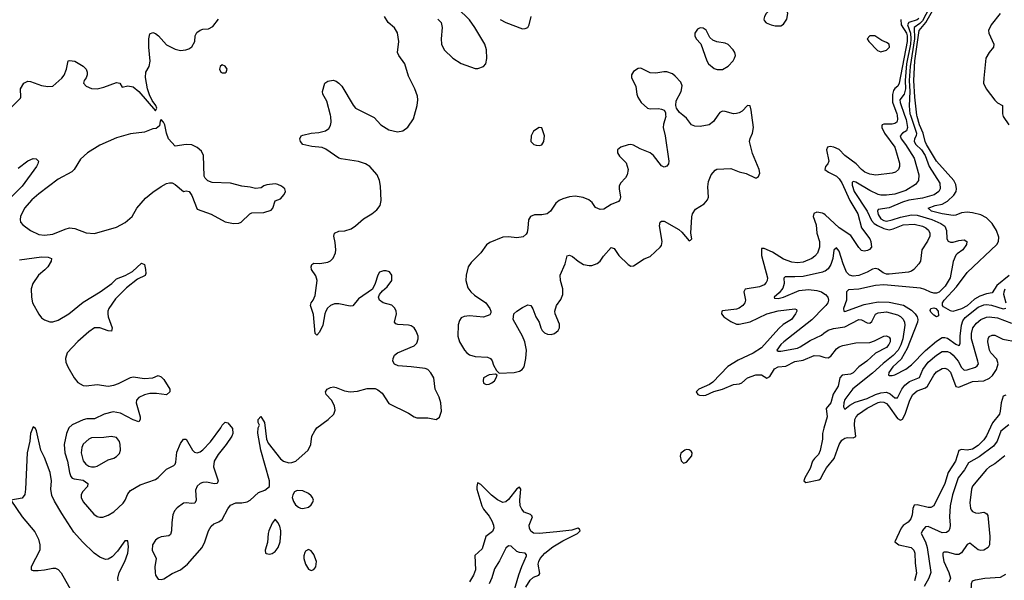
# Model space of a CAD drawing. Header units: inches. Extents: x 1603819 to 1745079, y 385938 to 533966.
# Tile 161 of 256: x 1634212 to 1641298, y 476654 to 480686. Entities that reach past the tile are written whole.
import ezdxf

# ---------------------------------------------------------------- set-up
doc = ezdxf.new("R2010")
doc.units = ezdxf.units.IN
doc.header["$MEASUREMENT"] = 0
for name, color, linetype in [('B6437', 7, 'Continuous'), ('B6438', 7, 'Continuous'), ('B6447', 7, 'Continuous'), ('B6448', 7, 'Continuous')]:
    doc.layers.add(name, color=color, linetype=linetype)

msp = doc.modelspace()

# ---------------------------------------------------------------- linework, layer by layer
at = {"layer": 'B6437', "color": 5}
for points, elevation in [([(1634210, 478958.2), (1634370, 478980.8), (1634418.2, 478978.2), (1634440.5, 478970), (1634438.3, 478950), (1634415.6, 478910), (1634393.6, 478886.4), (1634347.3, 478850), (1634307.6, 478790), (1634295, 478750), (1634297.2, 478690), (1634305.4, 478650), (1634350, 478569.1), (1634370, 478542.9), (1634390, 478526.8), (1634430, 478512.6), (1634450, 478512.5), (1634490, 478524.2), (1634565.8, 478570), (1634670, 478654.6), (1634792, 478730), (1634874.8, 478790), (1634910, 478823.6), (1634972.3, 478847.7), (1635024.4, 478875.6), (1635090, 478936), (1635110, 478924.7), (1635118, 478890), (1635119.5, 478860.5), (1635114.1, 478845.9), (1635060.3, 478819.7), (1634981.3, 478758.7), (1634901.3, 478678.7), (1634855, 478610), (1634847.1, 478590), (1634845.5, 478570), (1634849, 478549), (1634878.4, 478470), (1634873.8, 478446.2), (1634850, 478447.4), (1634790, 478469.9), (1634750, 478469), (1634710, 478441.4), (1634630, 478371.1), (1634553.7, 478290), (1634541.4, 478250), (1634544.2, 478224.2), (1634557.8, 478190), (1634603.2, 478110), (1634630, 478076.5), (1634670, 478056.5), (1634690, 478053.8), (1634770, 478062.7), (1634850, 478051.3), (1634890, 478057.8), (1634924.5, 478070), (1635010, 478111.7), (1635030, 478116.9), (1635110, 478104.6), (1635169.7, 478110.3), (1635210, 478126.8), (1635230, 478118.8), (1635250, 478099.1), (1635293.4, 478030), (1635293, 478010), (1635270, 477987.6), (1635198, 477998), (1635150, 477996.8), (1635110, 477988.9), (1635068.9, 477970), (1635054, 477950), (1635051.3, 477930), (1635079.6, 477830), (1635079.5, 477810), (1635070, 477795.1), (1635030, 477808.1), (1634937, 477857), (1634885.8, 477865.8), (1634819.5, 477850), (1634750, 477815), (1634695, 477815), (1634670, 477808.8), (1634590, 477772.2), (1634565.3, 477750), (1634550.1, 477710), (1634533.4, 477630), (1634538.1, 477570), (1634557.1, 477510), (1634570.1, 477430), (1634580.5, 477400.5), (1634589.3, 477389.3), (1634603.6, 477383.6), (1634670, 477375.1), (1634702.2, 477350), (1634700.6, 477330), (1634664.8, 477290), (1634655.4, 477270), (1634654, 477250), (1634670, 477218.3), (1634746.8, 477130), (1634770, 477113.5), (1634790, 477107.9), (1634810, 477108.7), (1634850, 477122), (1634890, 477145.9), (1634957.2, 477210), (1634970.5, 477230), (1634990, 477276.5), (1635010, 477299.8), (1635078.6, 477341.4), (1635190, 477379.4), (1635210, 477392.8), (1635270, 477453.4), (1635321, 477479), (1635330.9, 477490), (1635335, 477505), (1635343.1, 477576.9), (1635370, 477639.3), (1635390, 477670.4), (1635410, 477670.4), (1635455.2, 477590), (1635470, 477575.2), (1635490, 477570.2), (1635510, 477578), (1635530, 477593.6), (1635584.5, 477650), (1635659.5, 477750), (1635670, 477771), (1635690, 477790.8), (1635710, 477786), (1635744.9, 477744.9), (1635746.4, 477710), (1635738, 477690), (1635697.2, 477630), (1635640.5, 477559.5), (1635612.7, 477510), (1635607.5, 477470), (1635641.3, 477370), (1635634, 477350), (1635611.7, 477348.3), (1635558.9, 477358.9), (1635530, 477357.3), (1635510, 477349.8), (1635490, 477331.7), (1635477.7, 477302.3), (1635481.3, 477230), (1635472.4, 477210), (1635450, 477206), (1635410, 477212.2), (1635390, 477207.9), (1635344.5, 477175.5), (1635326.8, 477153.2), (1635315.3, 477124.7), (1635306.3, 477070), (1635305.7, 477010), (1635297.2, 476982.8), (1635286.1, 476973.9), (1635230, 476966), (1635210, 476958.3), (1635190, 476942.2), (1635168.2, 476910), (1635165, 476870), (1635193.4, 476810), (1635185.2, 476750), (1635186.3, 476710), (1635190.3, 476690), (1635210, 476662.6), (1635230, 476659.6), (1635250, 476665.5), (1635310, 476703.5), (1635370, 476728.4), (1635420.9, 476770), (1635524.5, 476890), (1635544.1, 476930), (1635570.6, 477009.4), (1635590, 477043.1), (1635610, 477061.1), (1635646.3, 477073.7), (1635669.7, 477090.3), (1635710, 477168.2), (1635730, 477194), (1635768.6, 477211.4), (1635810, 477211.5), (1635850, 477219.6), (1635870, 477231.6), (1635930, 477286), (1635976.6, 477303.4), (1636009.3, 477330), (1636009.6, 477370), (1635948.3, 477590), (1635926.6, 477713.4), (1635929.1, 477750.9), (1635938, 477770), (1635928.7, 477790), (1635928.7, 477810), (1635948.4, 477831.6), (1635974, 477790), (1635987.3, 477670), (1636000.2, 477640.2), (1636088.1, 477528.1), (1636110, 477511.7), (1636150, 477499.6), (1636170, 477500.3), (1636199.3, 477510), (1636289.3, 477590), (1636307, 477630), (1636313.6, 477690), (1636335.6, 477730), (1636351.8, 477750), (1636432.3, 477810), (1636473.2, 477850), (1636482, 477878), (1636478.4, 477910), (1636455.1, 477950), (1636417.2, 477990), (1636414, 478010), (1636425.2, 478030), (1636450, 478042), (1636470, 478045.5), (1636490, 478041.6), (1636550, 478016.9), (1636590, 478010.2), (1636644.4, 478015.6), (1636712.8, 478032.8), (1636770, 478033), (1636790, 478024.9), (1636820.7, 478000.7), (1636870, 477926), (1637010, 477856.4), (1637050.2, 477830.2), (1637070, 477823.1), (1637150, 477821.8), (1637209.7, 477810.3), (1637233, 477827), (1637246.9, 477870), (1637243.6, 477930), (1637232.2, 477972.2), (1637201.3, 478030), (1637191.7, 478110), (1637170, 478147.3), (1637150, 478169.8), (1637130, 478177.4), (1637030, 478190.8), (1636936.8, 478196.8), (1636909.8, 478209.8), (1636896.9, 478230), (1636899.6, 478250), (1636910, 478272.7), (1636932.3, 478290), (1637050, 478341.5), (1637070, 478359.5), (1637080.3, 478390), (1637078.9, 478410), (1637066.1, 478446.1), (1637050, 478469.7), (1637030, 478484), (1637010, 478489.7), (1636933.6, 478493.6), (1636918.6, 478498.6), (1636909.6, 478510), (1636924, 478570), (1636922.4, 478590), (1636912.5, 478612.5), (1636890, 478632.3), (1636828, 478650), (1636802, 478670), (1636795.3, 478690), (1636802, 478710), (1636823.7, 478736.3), (1636856.1, 478763.9), (1636889.5, 478810), (1636889.4, 478850), (1636873, 478873), (1636850, 478880.7), (1636830, 478880.9), (1636802.8, 478870), (1636790.7, 478850), (1636770.7, 478789.3), (1636751, 478749), (1636650, 478679), (1636610.6, 478629.4), (1636590, 478625.2), (1636510, 478643.7), (1636477.3, 478642.7), (1636448.1, 478631.9), (1636428.1, 478611.9), (1636414.8, 478590), (1636407.3, 478570), (1636394, 478490), (1636370, 478438), (1636350, 478418), (1636338, 478430), (1636326.8, 478566.8), (1636304, 478630), (1636309, 478650), (1636325.2, 478670), (1636337.5, 478702.5), (1636352.3, 478810), (1636343.3, 478843.3), (1636313.2, 478890), (1636309.2, 478910), (1636314, 478926), (1636330, 478934.8), (1636373.2, 478933.2), (1636430, 478941.6), (1636450, 478953), (1636468.3, 478971.7), (1636485.6, 479010), (1636487.6, 479030), (1636483.6, 479083.6), (1636472.3, 479130), (1636477.2, 479150), (1636510, 479165.5), (1636551.4, 479168.6), (1636597.1, 479182.9), (1636630, 479203.8), (1636686.9, 479253.1), (1636747, 479290), (1636781.8, 479318.2), (1636805.6, 479350), (1636814.1, 479385.8), (1636808.7, 479490), (1636802.2, 479530), (1636784.8, 479570), (1636731.8, 479630), (1636700.5, 479650), (1636650, 479666.5), (1636525.4, 479685.4), (1636510, 479691.6), (1636416.3, 479756.3), (1636390, 479767.1), (1636313.6, 479773.6), (1636250, 479789.7), (1636232.7, 479810), (1636229.5, 479830.5), (1636237.2, 479850), (1636250, 479857.1), (1636309.7, 479870.3), (1636365.9, 479874.1), (1636413, 479887), (1636436.6, 479903.4), (1636450, 479926), (1636454.7, 479950), (1636452.6, 479990), (1636449.8, 480000)], 420), ([(1636728.5, 480000), (1636762.6, 479982.6), (1636810.4, 479930), (1636870, 479894), (1636930, 479879.7), (1636970, 479886.7), (1637005.8, 479914.2), (1637046, 479974), (1637053.3, 480000)], 420), ([(1638860.5, 480000), (1638861.1, 479990), (1638844.6, 479935.4), (1638843.5, 479910), (1638858.6, 479850), (1638883.8, 479670), (1638882, 479650), (1638870, 479633.2), (1638850, 479625.2), (1638830, 479636), (1638773.7, 479710), (1638750, 479729.7), (1638678, 479758), (1638630, 479784.5), (1638610, 479789.4), (1638590, 479787), (1638538, 479770), (1638514.8, 479750), (1638514, 479730), (1638530, 479704), (1638577, 479657), (1638590.3, 479610), (1638583.7, 479570), (1638571.1, 479548.9), (1638535.8, 479510), (1638527.2, 479490), (1638525.7, 479470), (1638535.3, 479410), (1638530.3, 479389.7), (1638520.9, 479379.1), (1638470, 479357.6), (1638416.5, 479323.5), (1638390, 479321.6), (1638356.6, 479336.6), (1638331.1, 479371.1), (1638309.3, 479390), (1638268.5, 479408.5), (1638210, 479416.1), (1638168.3, 479411.7), (1638122.2, 479397.8), (1638094.9, 479385.1), (1638070, 479366.6), (1638031.5, 479308.5), (1638008.9, 479291.1), (1637970, 479283), (1637916.4, 479283.6), (1637887.3, 479270), (1637872.8, 479247.2), (1637870, 479186), (1637863.4, 479156.6), (1637856, 479144), (1637834.7, 479125.3), (1637790, 479116.3), (1637730, 479124.2), (1637690, 479122.4), (1637595.3, 479084.7), (1637572.2, 479067.8), (1637530.6, 479010), (1637460.5, 478939.5), (1637440.3, 478910), (1637424.2, 478850), (1637422, 478810), (1637438, 478758), (1637459.3, 478730), (1637485.7, 478705.7), (1637567.3, 478650), (1637594.8, 478610), (1637602.8, 478590), (1637602, 478578), (1637595.5, 478564.5), (1637550, 478546.6), (1637450, 478556.3), (1637410, 478551.8), (1637390, 478542.7), (1637376.2, 478523.8), (1637367.9, 478492.1), (1637366.5, 478410), (1637377.5, 478370), (1637413.8, 478310), (1637430, 478290.3), (1637450, 478276.9), (1637490, 478264.7), (1637578.2, 478258.2), (1637599.3, 478250), (1637613, 478233), (1637622, 478202), (1637642.8, 478162.8), (1637664, 478144), (1637770, 478148.9), (1637810, 478157.6), (1637828.7, 478171.3), (1637843, 478190), (1637855.4, 478250), (1637859.7, 478310), (1637848.7, 478368.7), (1637831.3, 478410), (1637762.7, 478530), (1637769.4, 478570), (1637790, 478590.6), (1637830, 478615.5), (1637870, 478634.8), (1637890, 478630.8), (1637906, 478606), (1637926.7, 478550), (1637950.3, 478510.3), (1637962, 478470), (1637973.1, 478450), (1637990, 478434.3), (1638010, 478424.7), (1638038, 478422), (1638060.9, 478430), (1638087, 478450), (1638096.9, 478470), (1638096.1, 478496.1), (1638066.6, 478570), (1638062.7, 478590), (1638075.1, 478630), (1638106.9, 478673.1), (1638121.3, 478710), (1638120.5, 478750), (1638104, 478810), (1638102, 478850), (1638138.9, 478930), (1638152.1, 478987.9), (1638170, 478992.7), (1638190, 478984.4), (1638230.2, 478950.2), (1638270, 478925.8), (1638310, 478917.3), (1638330, 478919), (1638367.6, 478932.4), (1638389.6, 478950), (1638413.4, 478986.6), (1638470, 479048), (1638490, 479040.7), (1638523.2, 478990), (1638590, 478924.9), (1638610, 478913), (1638630, 478917.1), (1638706, 478966), (1638750, 478983.8), (1638821.3, 479050), (1638830, 479063), (1638836.8, 479090), (1638815.6, 479204.4), (1638820.9, 479230), (1638830, 479238), (1638850, 479236.5), (1638956.9, 479176.9), (1638978, 479158), (1639030, 479096), (1639040.4, 479099.6), (1639048.7, 479110), (1639042, 479150), (1639049.7, 479269.7), (1639054.8, 479290), (1639076.1, 479323.9), (1639138.9, 479361.1), (1639163, 479390), (1639169.6, 479410), (1639163.3, 479483.3), (1639170, 479522.8), (1639188.5, 479571.5), (1639216.5, 479603.5), (1639230, 479611.3), (1639330, 479616.5), (1639390, 479592.7), (1639440, 479580), (1639504.7, 479550), (1639515.3, 479550), (1639530, 479558.8), (1639538.3, 479581.7), (1639534.7, 479610), (1639485.2, 479725.2), (1639464.1, 479810), (1639468.2, 479831.8), (1639485.7, 479870), (1639493, 479910), (1639481, 480000)], 420), ([(1639237.1, 480000), (1639204.8, 479955.2), (1639173.4, 479930), (1639110, 479918), (1639070, 479920.5), (1639046.6, 479930), (1639010, 479978.4), (1638983.8, 480000)], 420), ([(1634200.9, 479619.1), (1634270, 479672.4), (1634310, 479687.3), (1634330, 479686.8), (1634346.8, 479670), (1634343.8, 479650), (1634332.9, 479630), (1634230.1, 479490), (1634069.5, 479330)], 420), ([(1640000, 479289.7), (1639990, 479295.3), (1639950, 479302), (1639927.7, 479292.3), (1639923.5, 479270), (1639943.9, 479210), (1639948.4, 479150), (1639969.2, 479090), (1639967.9, 479050), (1639952.7, 479007.3), (1639934.3, 478985.7), (1639912.1, 478970), (1639850, 478942.6), (1639810, 478937.5), (1639770, 478941.6), (1639710, 478965.1), (1639630, 479013.4), (1639570, 479041.7), (1639550, 479040.7), (1639549.9, 478990), (1639594.5, 478830), (1639592.2, 478810), (1639584.9, 478795.1), (1639570, 478780.2), (1639535.8, 478764.2), (1639432.5, 478747.5), (1639424.2, 478730), (1639436.3, 478670), (1639431.2, 478650), (1639416.5, 478630), (1639390, 478612), (1639370, 478605), (1639270, 478593.2), (1639264.7, 478590), (1639262.7, 478570), (1639279.8, 478550), (1639330, 478514.5), (1639370, 478497.7), (1639390, 478495.5), (1639470, 478513.1), (1639589.1, 478570), (1639670, 478592.1), (1639790, 478606.6), (1639802, 478602), (1639804.5, 478590), (1639796.4, 478570), (1639765.7, 478530), (1639707, 478493), (1639674.8, 478465.2), (1639550, 478326.4), (1639490, 478288.1), (1639382.5, 478237.5), (1639308.2, 478191.8), (1639199.5, 478080.5), (1639176.6, 478063.4), (1639100.7, 478030), (1639079.7, 478010), (1639091.6, 477990), (1639105.3, 477985.3), (1639130, 477982.3), (1639150, 477986.2), (1639207.1, 478012.9), (1639270, 478029.9), (1639350, 478063.2), (1639393.1, 478066.9), (1639410, 478075.2), (1639450.2, 478110), (1639510, 478131.6), (1639550, 478132.4), (1639590, 478107.9), (1639610, 478119.1), (1639644.4, 478175.6), (1639670, 478189.2), (1639726.6, 478193.4), (1639790, 478227.7), (1639850, 478237.9), (1639930, 478270.6), (1639970, 478269.8), (1640000, 478259.8)], 380), ([(1640000, 478874.5), (1639989.6, 478870), (1639850, 478840.3), (1639790, 478835.9), (1639722.1, 478837.9), (1639712.2, 478827.8), (1639714.4, 478790), (1639704.8, 478755.2), (1639678.7, 478721.3), (1639642, 478690), (1639644.2, 478684.2), (1639670, 478681.4), (1639708.4, 478690), (1639821.5, 478738.5), (1639890, 478744.9), (1639950, 478739.1), (1639982.9, 478730), (1640000, 478718.1)], 360), ([(1640000, 478616.1), (1639912.7, 478527.3), (1639711.5, 478370), (1639689, 478350), (1639661.3, 478310), (1639670, 478302.6), (1639690, 478303.2), (1639810, 478323.9), (1639830, 478332.3), (1639901, 478379), (1639981.8, 478418.3), (1640000, 478431.9)], 360), ([(1634920.1, 476650), (1634919.5, 476670), (1634928.9, 476710), (1634968.2, 476790), (1634990.6, 476850), (1634994.9, 476894.9), (1634990, 476938.8), (1634970, 476938.7), (1634917, 476863), (1634877.6, 476822.4), (1634850, 476805.9), (1634830, 476804.4), (1634790, 476819.8), (1634748.8, 476848.8), (1634664.5, 476930), (1634601, 477001), (1634514.8, 477134.8), (1634463.3, 477223.3), (1634444.6, 477264.6), (1634436.7, 477310), (1634441.4, 477370), (1634430.5, 477430), (1634390, 477538), (1634363.7, 477590), (1634334.4, 477730), (1634326.2, 477746.2), (1634310, 477758), (1634290, 477711), (1634284.5, 477655.5), (1634267.3, 477570), (1634255.2, 477310), (1634249.3, 477270.7), (1634230, 477244.7), (1634149.6, 477230), (1634230, 477111), (1634322.1, 477002.1), (1634347.4, 476950), (1634356.6, 476910), (1634356.1, 476870), (1634294.5, 476750), (1634294, 476730), (1634310, 476723.7), (1634344.6, 476724.6), (1634390, 476728.9), (1634450, 476741.8), (1634470, 476740.9), (1634490, 476731.6), (1634510, 476708.2), (1634587.5, 476570)], 380), ([(1640000, 477748.2), (1639989.5, 477710), (1639988.5, 477668.5), (1639972, 477588), (1639959.9, 477560.1), (1639931.1, 477530), (1639918.7, 477510), (1639901.1, 477458.9), (1639863.5, 477390), (1639855.6, 477370), (1639870, 477358), (1639962.2, 477377.8), (1639975.3, 477384.7), (1640000, 477430.2)], 380), ([(1637855.4, 476604.6), (1637885.2, 476654.8), (1637910, 476676.7), (1637948.1, 476691.9), (1637955.9, 476704.1), (1637944, 476770), (1637947.3, 476790), (1637956.9, 476810), (1637991.2, 476850), (1638050, 476895.8), (1638120.8, 476939.2), (1638226.7, 476990), (1638246, 477010), (1638241.4, 477021.4), (1638230, 477028), (1638185.8, 477014.2), (1638078, 477002), (1637950.1, 476990.1), (1637910, 476993.7), (1637890, 477007.7), (1637881.4, 477030), (1637879.8, 477050), (1637902, 477110), (1637898.7, 477118.7), (1637888.3, 477128.3), (1637843.3, 477143.3), (1637824.8, 477164.8), (1637814.6, 477190), (1637811.6, 477230), (1637819.6, 477310), (1637810, 477324.9), (1637790, 477311.3), (1637730, 477235), (1637710, 477217.8), (1637690, 477212.8), (1637650, 477231.8), (1637607.3, 477267.3), (1637530, 477344.2), (1637510, 477354.4), (1637507.3, 477352.7), (1637501, 477330), (1637502.8, 477310), (1637538.2, 477190), (1637550, 477165.7), (1637590, 477115.1), (1637610, 477081), (1637622.9, 477050), (1637624.1, 477030), (1637613.9, 477006.1), (1637566.6, 476970), (1637540, 476880), (1637488.5, 476831.5), (1637491.9, 476730), (1637478.7, 476690), (1637450, 476643.1)], 380), ([(1637769.1, 476570), (1637805.5, 476694.5), (1637825.9, 476754.1), (1637859.5, 476830), (1637858.6, 476838.5), (1637851, 476850), (1637810, 476853.6), (1637790, 476861.5), (1637750, 476898.7), (1637730, 476903.1), (1637710, 476885.7), (1637665.7, 476794.3), (1637630, 476737.1), (1637610.8, 476670.8), (1637590.3, 476629.7)], 360)]:
    msp.add_lwpolyline(points, dxfattribs=dict(at, elevation=elevation))
for points, elevation in [([(1635230, 479968), (1635222.8, 479957.2), (1635217.3, 479922.7), (1635194.9, 479905.1), (1635170, 479900.5), (1635110, 479876.9), (1635010, 479865), (1634910, 479837.3), (1634790, 479784.2), (1634701.3, 479730), (1634650, 479684.2), (1634604.6, 479610), (1634588.5, 479591.5), (1634490, 479539.7), (1634350, 479434.2), (1634299.6, 479390), (1634247.9, 479330), (1634217.7, 479270), (1634214.9, 479250), (1634218.7, 479230), (1634234.4, 479210), (1634290, 479170.3), (1634350, 479140.3), (1634390, 479136.5), (1634450, 479142.8), (1634539.4, 479180.6), (1634570, 479188.6), (1634610, 479185.2), (1634690, 479153.4), (1634750, 479148.9), (1634910, 479193.8), (1634972.3, 479227.7), (1635021.1, 479270), (1635056.4, 479330), (1635117.5, 479402.5), (1635170, 479445.3), (1635230, 479486), (1635270, 479507.7), (1635290, 479513.4), (1635310, 479513.4), (1635330, 479502), (1635390, 479451), (1635410, 479456), (1635431.3, 479450), (1635450, 479422), (1635490, 479324.7), (1635590, 479286.8), (1635690, 479232.7), (1635750, 479220.3), (1635790, 479222.4), (1635805.2, 479230), (1635869, 479290), (1635883.3, 479296.7), (1635970, 479299.1), (1636022.5, 479317.5), (1636035.1, 479330), (1636050, 479384.7), (1636090, 479398.8), (1636116, 479430), (1636125.2, 479450), (1636121.2, 479470), (1636095.3, 479490), (1636070, 479502), (1636050, 479505.1), (1635990, 479498.4), (1635968.6, 479491.4), (1635950, 479476), (1635910, 479472.3), (1635870, 479482), (1635810, 479488), (1635730, 479511.5), (1635596.6, 479516.6), (1635566.8, 479526.8), (1635546, 479546), (1635540.9, 479560.9), (1635535.6, 479710), (1635520.1, 479740.1), (1635490, 479766.6), (1635450, 479786), (1635410.9, 479789.1), (1635330, 479778), (1635284, 479830), (1635268.7, 479870), (1635258, 479930), (1635248, 479950)], 440), ([(1637950, 479912), (1637910, 479885.2), (1637894, 479850), (1637891, 479810), (1637911.3, 479790), (1637930, 479783), (1637950, 479780.7), (1637970, 479786.8), (1637985.2, 479810), (1637989.3, 479850), (1637970, 479908.7)], 420), ([(1637636.5, 478136.5), (1637591.7, 478131.7), (1637550.8, 478110), (1637546.8, 478090), (1637551, 478071), (1637570, 478062.8), (1637590, 478064.9), (1637610, 478073.4), (1637629.3, 478090), (1637642, 478110), (1637648, 478130)], 420), ([(1634870, 477689.6), (1634818, 477682), (1634730, 477678), (1634708.8, 477670), (1634670, 477632.4), (1634658.5, 477610), (1634653.7, 477570), (1634670, 477514.4), (1634689, 477489), (1634710, 477475.8), (1634730, 477469.2), (1634750, 477469.2), (1634770, 477474.6), (1634850, 477520.3), (1634890, 477533.4), (1634910, 477544.9), (1634930, 477567.3), (1634937.4, 477590), (1634935.1, 477630), (1634930, 477652.7), (1634910, 477680.7)], 440), ([(1639010, 477594.5), (1638998, 477590), (1638970, 477568), (1638966.2, 477546.2), (1638973.7, 477513.7), (1638990, 477496), (1639010, 477504), (1639049.3, 477550), (1639051.9, 477571.9), (1639043.7, 477583.7), (1639030, 477592.3)], 420), ([(1636210, 477299.3), (1636188.8, 477290), (1636176.9, 477270), (1636174.3, 477250), (1636181.8, 477221.8), (1636197.5, 477197.5), (1636219.2, 477179.2), (1636233.3, 477173.3), (1636250.4, 477170.4), (1636290, 477181.1), (1636310, 477196.4), (1636322.9, 477217.1), (1636326, 477230), (1636319.8, 477250), (1636310, 477262.6), (1636290, 477278.9), (1636250, 477296.8)], 420), ([(1636050, 477093.2), (1636030, 477065.2), (1636005.5, 477010), (1635999.6, 476990), (1635994.9, 476925.1), (1635978.8, 476870), (1635981, 476850), (1635986.4, 476846.4), (1636010, 476843), (1636030, 476846), (1636050, 476860.7), (1636073.6, 476890), (1636087.3, 476930), (1636092.6, 476990), (1636092.8, 477010), (1636083.9, 477043.9), (1636070, 477069.4)], 420), ([(1636290, 476874.5), (1636270, 476862.7), (1636265.2, 476854.8), (1636256.5, 476830), (1636256, 476810), (1636270, 476770.7), (1636290, 476734.8), (1636310, 476725.5), (1636330, 476730.7), (1636342.9, 476750), (1636347.6, 476790), (1636330, 476840.9), (1636310, 476866.6)], 420)]:
    msp.add_lwpolyline(points, close=True, dxfattribs=dict(at, elevation=elevation))
at = {"layer": 'B6438', "color": 5}
for points, elevation in [([(1637222, 480690), (1637245.3, 480665.3), (1637252.2, 480630), (1637244.9, 480550), (1637246.7, 480510), (1637267.6, 480470), (1637330, 480408.8), (1637390, 480370.3), (1637490, 480334.9), (1637510, 480335.5), (1637549.6, 480350.4), (1637566, 480370), (1637573.6, 480406.4), (1637570.9, 480470), (1637558.7, 480510), (1637488, 480630), (1637450, 480685.1), (1637362.9, 480770)], 420), ([(1637053.3, 480000), (1637072.8, 480070), (1637078.3, 480110), (1637075.6, 480135.6), (1637055.6, 480190), (1637010, 480279.5), (1636982.9, 480370), (1636940.4, 480430), (1636932.3, 480450), (1636940.4, 480530), (1636930, 480593.2), (1636910, 480627), (1636865.2, 480665.2), (1636838, 480710)], 420), ([(1637670, 480689), (1637710, 480665.2), (1637830, 480622), (1637850, 480622.8), (1637869.3, 480630.7), (1637879.3, 480650), (1637893, 480710)], 420), ([(1634146.6, 480050), (1634217.6, 480122.4), (1634220.9, 480130), (1634218.4, 480190), (1634242.9, 480230), (1634270, 480244.9), (1634290, 480242), (1634370, 480212.9), (1634414.9, 480205.1), (1634450, 480208), (1634515.1, 480264.9), (1634532.1, 480287.9), (1634549.4, 480330), (1634562, 480390), (1634570, 480393.4), (1634610, 480387.3), (1634670, 480353), (1634690.6, 480330), (1634699.1, 480310), (1634697.3, 480290), (1634690, 480268.7), (1634676, 480250), (1634671, 480230), (1634690, 480207.3), (1634730, 480192.7), (1634770, 480190.4), (1634818, 480202), (1634910, 480234), (1634932, 480230), (1634950, 480202), (1634990, 480212), (1635030, 480204.7), (1635070.5, 480170.5), (1635190, 480032), (1635199, 480050), (1635193.2, 480070), (1635165.2, 480105.2), (1635146.3, 480146.3), (1635132.7, 480190), (1635117.2, 480270), (1635119, 480310), (1635144, 480350), (1635151.8, 480388.2), (1635140.5, 480490), (1635140.7, 480550), (1635150, 480584.7), (1635170, 480594), (1635190, 480587.7), (1635211.5, 480571.5), (1635270, 480506.4), (1635330, 480474), (1635370, 480465.5), (1635408, 480470), (1635430, 480477.3), (1635450, 480491.3), (1635472.7, 480530), (1635474, 480570), (1635486.2, 480593.8), (1635510, 480610.7), (1635530, 480617.3), (1635570, 480621), (1635602, 480638), (1635644, 480690)], 440), ([(1638983.8, 480000), (1638959.8, 480019.8), (1638938, 480050), (1638934, 480070), (1638937.5, 480102.5), (1638972.4, 480170), (1638979.8, 480210), (1638970, 480237.6), (1638930, 480281.1), (1638910, 480296.8), (1638870, 480310.9), (1638847.8, 480312.2), (1638790, 480302.6), (1638750, 480304.7), (1638683, 480337), (1638664.1, 480335.9), (1638630, 480313.2), (1638614, 480290), (1638615.5, 480270), (1638647, 480207), (1638653.4, 480150), (1638660.5, 480130), (1638685.3, 480090), (1638730.3, 480050.3), (1638750, 480044.9), (1638810, 480047.2), (1638830, 480043.7), (1638850, 480035.5), (1638859.3, 480019.3), (1638860.5, 480000)], 420), ([(1636449.8, 480000), (1636421.7, 480101.7), (1636394.5, 480150), (1636392, 480170), (1636409.2, 480230.8), (1636430, 480244.7), (1636469, 480251), (1636490, 480244), (1636510, 480230.6), (1636530, 480207.3), (1636611.6, 480071.6), (1636630, 480050.3), (1636728.5, 480000)], 420), ([(1639481, 480000), (1639476.2, 480036.2), (1639468, 480068), (1639450, 480068.7), (1639410.4, 480029.6), (1639390, 480017), (1639370, 480011.6), (1639350, 480009.7), (1639290, 480026.3), (1639270, 480027.6), (1639250, 480018), (1639237.1, 480000)], 420)]:
    msp.add_lwpolyline(points, dxfattribs=dict(at, elevation=elevation))
for points, elevation in [([(1639670, 480782.4), (1639630, 480771.6), (1639610, 480759.6), (1639583.7, 480730), (1639572.2, 480710), (1639567.2, 480690), (1639570, 480681), (1639584.8, 480664.8), (1639621, 480650), (1639650, 480642), (1639690, 480643.1), (1639710, 480653.4), (1639733, 480690), (1639739.7, 480730), (1639733.2, 480753.2), (1639720.9, 480770), (1639690, 480781.3)], 420), ([(1639110, 480628), (1639090, 480618), (1639070.4, 480590), (1639070.4, 480570), (1639081.6, 480550), (1639113.5, 480513.5), (1639157.4, 480390), (1639170.3, 480370), (1639210, 480336), (1639232.4, 480327.6), (1639270, 480327.6), (1639310, 480352.4), (1639345.6, 480390), (1639356.9, 480410), (1639362.4, 480430), (1639358, 480450), (1639346.3, 480470), (1639310, 480508.2), (1639290, 480518.5), (1639230, 480526.3), (1639200.1, 480540.1), (1639178.9, 480558.9), (1639151.7, 480611.7), (1639130, 480626.3)], 420), ([(1635670, 480361.2), (1635656, 480350), (1635650.7, 480330), (1635658.8, 480310), (1635670, 480303.8), (1635690, 480303.8), (1635699.3, 480310), (1635706, 480330), (1635690, 480353.2)], 440)]:
    msp.add_lwpolyline(points, close=True, dxfattribs=dict(at, elevation=elevation))
at = {"layer": 'B6447', "color": 5}
for points, elevation in [([(1640526.6, 480000), (1640530.3, 479969.7), (1640523.9, 479950), (1640510, 479938.9), (1640490, 479934), (1640430, 479935.7), (1640418, 479930), (1640417.2, 479922.8), (1640417.8, 479910), (1640436.7, 479870), (1640510.5, 479770), (1640544.7, 479655.3), (1640544.8, 479630), (1640537.3, 479610), (1640514, 479590), (1640490, 479581.5), (1640372.5, 479567.5), (1640330, 479574.6), (1640294.9, 479590), (1640270, 479608.7), (1640232.1, 479650), (1640150.1, 479710), (1640110, 479752.9), (1640072, 479770), (1640045.6, 479774.4), (1640025.1, 479770), (1640018, 479750), (1640034.9, 479670), (1640027.5, 479650), (1640010.7, 479630), (1640006.6, 479610), (1640032.1, 479590), (1640090, 479561.6), (1640110, 479542), (1640130, 479512), (1640186.2, 479386.2), (1640244.9, 479290), (1640269.9, 479189.9), (1640329.6, 479110), (1640338.4, 479090), (1640342.7, 479050), (1640327.6, 479032.4), (1640313.9, 479026.1), (1640290, 479020.4), (1640270, 479026), (1640250, 479047.7), (1640194, 479134), (1640110, 479190.2), (1640010, 479284.1), (1640000, 479289.7)], 380), ([(1640580.1, 480000), (1640590.9, 479969.1), (1640601.8, 479910), (1640593, 479887), (1640565, 479870), (1640547.7, 479850), (1640556.7, 479830), (1640587.8, 479790), (1640649.4, 479690), (1640683.8, 479570), (1640680.7, 479530), (1640657.8, 479502.2), (1640590, 479458.2), (1640510, 479431.3), (1640450, 479423.5), (1640410, 479424.1), (1640390, 479430.1), (1640330, 479459), (1640230, 479517), (1640210, 479522.4), (1640204.3, 479515.7), (1640203, 479497), (1640218.4, 479450), (1640311.4, 479310), (1640342.9, 479242.9), (1640361.4, 479221.4), (1640385.7, 479205.7), (1640430, 479183.5), (1640470, 479176.2), (1640497.9, 479182.1), (1640570.4, 479210), (1640650, 479215.8), (1640710, 479201.1), (1640734.4, 479190), (1640753.3, 479173.3), (1640763, 479150), (1640761.4, 479130), (1640745.6, 479094.4), (1640705.7, 479030), (1640694.7, 478950), (1640683.1, 478930), (1640647.1, 478890), (1640630, 478877.8), (1640609.3, 478870.7), (1640470, 478855), (1640450, 478856.2), (1640425.5, 478865.5), (1640390, 478893.1), (1640370, 478896.8), (1640350, 478892.7), (1640310, 478869.5), (1640250, 478845.8), (1640210, 478841), (1640182.8, 478850), (1640163.2, 478870), (1640137.6, 478930), (1640110, 479021.1), (1640090, 479044.6), (1640070.9, 479029.1), (1640063.4, 478970), (1640050, 478924.9), (1640030, 478893.4), (1640010, 478878.7), (1640000, 478874.5)], 360), ([(1640622.7, 480000), (1640666.5, 479870), (1640662.9, 479850), (1640651.9, 479830), (1640649.9, 479810), (1640661.2, 479790), (1640701.1, 479750), (1640727.6, 479710), (1640757.2, 479630), (1640833.6, 479510), (1640837.4, 479470), (1640827.2, 479450), (1640792.5, 479427.5), (1640710, 479403.7), (1640610, 479387.8), (1640566.1, 479373.9), (1640470, 479332.4), (1640390, 479320.2), (1640384.3, 479310), (1640390, 479285), (1640410, 479255), (1640430, 479242.1), (1640450, 479237.9), (1640490, 479245.9), (1640550, 479267.1), (1640630, 479283.1), (1640670, 479279.9), (1640775.9, 479250), (1640841.5, 479221.5), (1640870, 479201), (1640883.2, 479170), (1640884.8, 479110), (1640894.4, 479094.4), (1640910, 479086.4), (1640930, 479087.3), (1640970, 479098.3), (1641010, 479102.7), (1641029, 479090), (1641026, 479070), (1641000.7, 479030), (1640957.6, 479002.4), (1640948.3, 478991.7), (1640930, 478948.2), (1640909.5, 478830), (1640873.5, 478770), (1640830, 478726.2), (1640810, 478719.4), (1640790, 478719.9), (1640766.3, 478726.3), (1640726.3, 478746.3), (1640694.6, 478754.6), (1640430, 478778.6), (1640370, 478773.9), (1640250, 478747.8), (1640177.7, 478742.3), (1640162.4, 478730), (1640161.5, 478670), (1640140.7, 478610), (1640142, 478590), (1640150, 478588.2), (1640290, 478637.8), (1640390, 478656.5), (1640470, 478655.7), (1640572.8, 478632.8), (1640630, 478596.2), (1640657.7, 478570), (1640670.7, 478550), (1640675.3, 478530), (1640672.3, 478510), (1640599.5, 478320.5), (1640555.5, 478244.5), (1640496.8, 478190), (1640466.5, 478150), (1640465.6, 478130), (1640470, 478126.3), (1640490, 478126.2), (1640510, 478133.1), (1640590, 478172.9), (1640630, 478203.9), (1640730, 478308.2), (1640810, 478374.4), (1640850, 478399.6), (1640870, 478401.4), (1640890, 478396.2), (1640950, 478352), (1640970, 478342.2), (1640975.6, 478344.4), (1640980.9, 478359.1), (1640980.9, 478410), (1640990.5, 478490), (1641000.1, 478519.9), (1641016.1, 478543.9), (1641110, 478617.6), (1641150, 478635.8), (1641170, 478638.5), (1641206.4, 478633.6), (1641290, 478607.2), (1641308.1, 478611.9)], 340), ([(1641332.4, 478847.6), (1641244.2, 478775.8), (1641210, 478721.4), (1641170, 478715.8), (1641122.7, 478697.3), (1641084.2, 478675.8), (1641030, 478629.5), (1640990, 478606.8), (1640928.1, 478588.1), (1640910, 478591.4), (1640861.4, 478621.4), (1640853.8, 478630), (1640853.1, 478650), (1640864.9, 478670), (1640954.9, 478765.1), (1641031.9, 478868.1), (1641245.1, 479070), (1641256.1, 479090), (1641257.8, 479122.2), (1641242.2, 479170), (1641210, 479221.2), (1641170, 479261), (1641130, 479283.9), (1641070, 479298), (1641030, 479301.8), (1640990, 479298.2), (1640950, 479281), (1640930, 479278), (1640850, 479291.3), (1640775.1, 479310), (1640749.8, 479330), (1640800.9, 479350), (1640850, 479360.1), (1640890, 479381.3), (1640935.6, 479424.4), (1640950.4, 479450), (1640955.1, 479470), (1640950, 479500.4), (1640934, 479530), (1640810, 479669.5), (1640737.6, 479790), (1640727.6, 479810), (1640713.7, 479870), (1640687, 479930), (1640670.3, 479989.7), (1640669, 480000)], 320), ([(1641287.3, 480000), (1641289.6, 479990), (1641331.2, 479931.2)], 320), ([(1640000, 478718.1), (1640011.6, 478710), (1640027, 478690), (1640033.4, 478670), (1640028.7, 478650), (1640013.7, 478630), (1640000, 478616.1)], 360), ([(1641312.5, 478647.5), (1641295.8, 478710), (1641297, 478730), (1641304.7, 478750)], 340), ([(1640000, 478431.9), (1640030, 478454.3), (1640070, 478466), (1640150, 478478.2), (1640250, 478529.2), (1640270, 478527.9), (1640310, 478505.4), (1640330, 478503.2), (1640344, 478516), (1640370, 478567.7), (1640390, 478578.3), (1640450, 478585.4), (1640530, 478563.4), (1640552.1, 478552.1), (1640570, 478533.1), (1640579.9, 478510), (1640582.2, 478490), (1640566.7, 478390), (1640552.5, 478347.5), (1640533.3, 478310), (1640497.7, 478270), (1640425.5, 478214.5), (1640350, 478143.8), (1640209, 478031), (1640150, 477955), (1640142, 477930), (1640140.9, 477900.9), (1640146.8, 477886.8), (1640150, 477886.2), (1640185.8, 477914.2), (1640224.4, 477935.6), (1640310, 477962.2), (1640370, 477991.4), (1640410, 478003.7), (1640450, 478006.5), (1640475.8, 477995.8), (1640510, 477967.4), (1640530, 477965.5), (1640561.1, 478030), (1640582.4, 478057.6), (1640616.1, 478083.9), (1640687.4, 478112.6), (1640712, 478170), (1640750, 478223.6), (1640810, 478274.3), (1640850, 478299.1), (1640890, 478299.9), (1640910, 478290.9), (1640930, 478274.5), (1640966.7, 478230), (1640990, 478184.1), (1641010, 478165.6), (1641030, 478167.4), (1641091.8, 478188.2), (1641103.9, 478196.1), (1641111.4, 478210), (1641107.1, 478230), (1641061.4, 478390), (1641061.5, 478430), (1641071.8, 478470), (1641096.9, 478503.1), (1641130, 478529.9), (1641170, 478546.3), (1641190, 478549.4), (1641250, 478542.2), (1641350, 478503.1)], 360), ([(1640000, 477430.2), (1640017.5, 477462.5), (1640073.5, 477530), (1640109.7, 477630.3), (1640130, 477661), (1640150, 477676.1), (1640170, 477681.3), (1640210, 477678.7), (1640230, 477689.6), (1640219.2, 477770), (1640222.8, 477810), (1640231, 477830), (1640247.8, 477850), (1640310, 477892.6), (1640390, 477932.7), (1640410, 477937.4), (1640430, 477936), (1640450, 477925.6), (1640464.8, 477910), (1640530, 477818.3), (1640550, 477806.8), (1640565.7, 477814.2), (1640584.8, 477850), (1640617.5, 477950), (1640639.2, 477990), (1640670, 478017.4), (1640730, 478039.2), (1640745.5, 478050), (1640790, 478130.7), (1640810, 478152.8), (1640850, 478177.2), (1640870, 478179.5), (1640890, 478172.1), (1640910, 478152.3), (1640950, 478047), (1640970, 478044.1), (1641070, 478084.4), (1641151.6, 478088.4), (1641192.5, 478107.5), (1641212.9, 478127.1), (1641242.6, 478170), (1641253.7, 478210), (1641243.7, 478243.7), (1641201.6, 478290), (1641191.3, 478310), (1641180.2, 478370), (1641181.5, 478390), (1641190, 478407), (1641210, 478418.5), (1641230, 478418), (1641288.3, 478388.3), (1641390, 478370.5)], 380), ([(1640000, 478259.8), (1640010, 478256.4), (1640030, 478255.1), (1640050, 478266.3), (1640090, 478319.1), (1640110, 478333.1), (1640136.4, 478343.6), (1640230, 478361.6), (1640330, 478363.7), (1640364, 478376), (1640430, 478409.8), (1640450, 478411.5), (1640470, 478403), (1640477.1, 478390), (1640476.3, 478370), (1640467.9, 478350), (1640450, 478329.4), (1640371.5, 478288.5), (1640309.8, 478230), (1640250, 478188.8), (1640210, 478146.6), (1640190, 478136.1), (1640130.5, 478129.5), (1640114.6, 478110), (1640102.8, 478050), (1640067.3, 477992.7), (1640050.4, 477930), (1640015.6, 477890), (1640022.5, 477830), (1640000, 477748.2)], 380), ([(1641310, 477984.9), (1641290, 477977.6), (1641275, 477930), (1641269.2, 477870.8), (1641262.3, 477850), (1641212.3, 477787.7), (1641170, 477693), (1641150, 477663.7), (1641110, 477623.8), (1641070, 477598.3), (1641030, 477590.6), (1640990, 477594.1), (1640970, 477587.1), (1640946.1, 477510), (1640893.6, 477430), (1640869.1, 477350), (1640790, 477190.2), (1640770, 477178.3), (1640750, 477177), (1640670, 477196.2), (1640650, 477193.5), (1640638.7, 477170), (1640633.9, 477126.1), (1640624.5, 477095.5), (1640606.7, 477073.3), (1640570.9, 477049.1), (1640555.8, 477030), (1640510.9, 476930), (1640538.4, 476910), (1640628.4, 476890), (1640647.5, 476870), (1640654.5, 476850), (1640656.2, 476776.2), (1640665.2, 476705.2), (1640651.8, 476650)], 380), ([(1641330, 477771.6), (1641273.5, 477726.5), (1641245.5, 477654.5), (1641220.4, 477619.6), (1641116.8, 477543.2), (1641040.7, 477499.3), (1641011.9, 477448.1), (1640966.8, 477390), (1640925.4, 477270), (1640907.9, 477190), (1640903.4, 477110), (1640907.7, 477050), (1640906.2, 477030), (1640897.7, 477010), (1640882.2, 476997.8), (1640850, 476995.6), (1640750, 477040.6), (1640730, 477038), (1640710, 477012.9), (1640699.3, 476990), (1640729.9, 476929.9), (1640742.8, 476890), (1640768.8, 476710), (1640755.5, 476670), (1640722.5, 476610)], 360), ([(1641300.7, 477550), (1641230, 477492.6), (1641190.6, 477469.4), (1641170, 477451.7), (1641069.9, 477330.1), (1641061, 477310), (1641050.8, 477210.8), (1641054, 477174), (1641060.5, 477160.5), (1641070, 477148), (1641090, 477138.9), (1641110, 477137.4), (1641150, 477143.6), (1641160.5, 477140.5), (1641173.4, 477133.4), (1641179.1, 477119.1), (1641192.8, 476970), (1641191.8, 476910), (1641181.2, 476890), (1641150, 476870.6), (1641130, 476868.4), (1641110, 476872.7), (1641050, 476922.4), (1641030, 476912.2), (1640990, 476851.5), (1640970, 476839.8), (1640950, 476839.2), (1640890, 476855.8), (1640863.5, 476856.5), (1640856.4, 476850), (1640854.5, 476830), (1640862.1, 476790), (1640899, 476710), (1640909.8, 476670.2), (1640899.6, 476640.4)], 340), ([(1640000, 476162), (1640030, 476207.3), (1640130, 476326), (1640150, 476338.5), (1640250, 476373.8), (1640350, 476377.7), (1640470, 476359.2), (1640510, 476359.9), (1640602.2, 476377.8), (1640816.4, 476443.6), (1641010, 476516.5), (1641033, 476530), (1641052.6, 476550), (1641059.7, 476570), (1641062.4, 476630), (1641070, 476650.5), (1641090, 476658.7), (1641158, 476670), (1641270, 476676), (1641310, 476698.9)], 320)]:
    msp.add_lwpolyline(points, dxfattribs=dict(at, elevation=elevation))
at = {"layer": 'B6447', "color": 5, "elevation": 320}
msp.add_lwpolyline([(1640810, 478549), (1640790, 478561.2), (1640770, 478582.7), (1640765.4, 478594.6), (1640769.2, 478610), (1640790, 478613.4), (1640806, 478610), (1640823.1, 478590), (1640824.7, 478555.3)], close=True, dxfattribs=at)
at = {"layer": 'B6448', "color": 5}
for points, elevation in [([(1640757.2, 480770), (1640710, 480679.2), (1640690, 480659.1), (1640648.8, 480630), (1640652, 480550), (1640620.2, 480350), (1640614.5, 480250), (1640618.6, 480170), (1640613.4, 480066.6), (1640619.3, 480010), (1640622.7, 480000)], 340), ([(1640669, 480000), (1640653, 480130), (1640647.5, 480250), (1640653.9, 480390), (1640686.3, 480610), (1640733.9, 480666.1), (1640790, 480766.4)], 320), ([(1640683.9, 480696.1), (1640670, 480684.9), (1640610, 480666.3), (1640601, 480650), (1640623.7, 480590), (1640626.3, 480550), (1640622.4, 480510), (1640594.5, 480370), (1640583.6, 480250), (1640586.7, 480190), (1640576.2, 480150), (1640547.1, 480110), (1640548.6, 480090), (1640580.1, 480000)], 360), ([(1641267.7, 480730), (1641204.4, 480650), (1641184.4, 480610), (1641186.3, 480590), (1641221.6, 480510), (1641219.1, 480490), (1641188.8, 480451.2), (1641166, 480410), (1641150, 480266), (1641149.1, 480230), (1641166.7, 480190), (1641230, 480108.4), (1641250, 480089.3), (1641284.2, 480070), (1641285, 480010), (1641287.3, 480000)], 320), ([(1640552.8, 480687.2), (1640555.8, 480650), (1640594, 480590), (1640599.3, 480570), (1640599.8, 480530), (1640541.9, 480230), (1640531.9, 480208.1), (1640509.3, 480190.7), (1640501.7, 480178.3), (1640492.3, 480147.7), (1640493.3, 480093.3), (1640525.4, 480010), (1640526.6, 480000)], 380)]:
    msp.add_lwpolyline(points, dxfattribs=dict(at, elevation=elevation))
at = {"layer": 'B6448', "color": 5, "elevation": 420}
msp.add_lwpolyline([(1640366, 480570), (1640330.7, 480569.3), (1640311, 480550), (1640322.8, 480530), (1640385.1, 480465.1), (1640410, 480456.5), (1640450, 480466.9), (1640470.9, 480490), (1640469.6, 480510), (1640450, 480522.6), (1640416.6, 480536.6)], close=True, dxfattribs=at)

doc.saveas('drawing.dxf')
